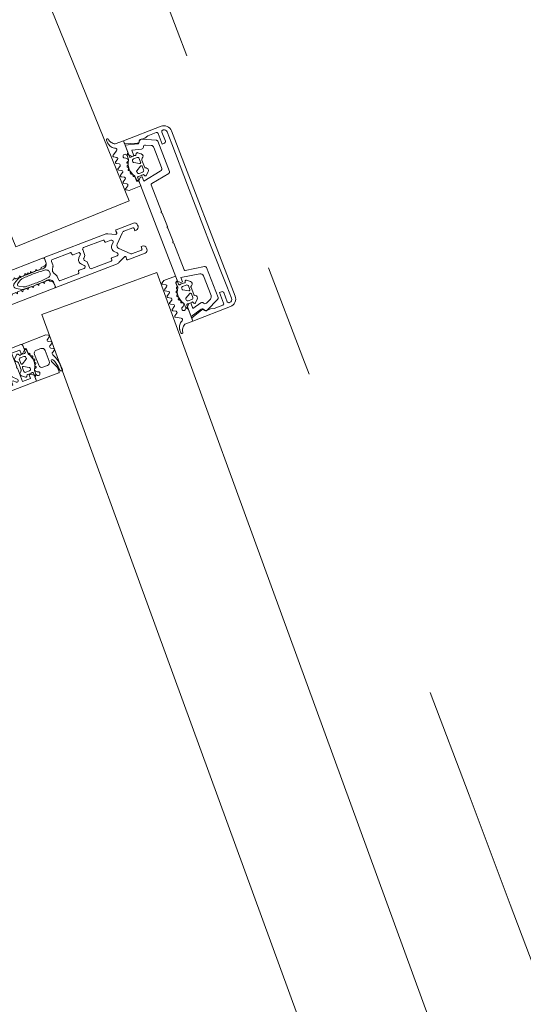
# Model space of a CAD drawing. Header units: millimetres. Extents: x -62314 to 79800, y -34032 to 28340.
# Tile 226 of 256: x 64793 to 64949, y -1180 to -874. Entities that reach past the tile are written whole.
import ezdxf

# ---------------------------------------------------------------- set-up
doc = ezdxf.new("R2010")
doc.units = ezdxf.units.MM
doc.header["$LTSCALE"] = 508
doc.header["$PDMODE"] = 1
doc.header["$PDSIZE"] = -2
doc.linetypes.add('Dash Style-6', pattern=[1.04164, 0.625, -0.20828, 0.06943, -0.13893])
doc.layers.get('0').update_dxf_attribs({"lineweight": 0})
doc.layers.get('DEFPOINTS').update_dxf_attribs({"lineweight": 0})
for name, color, linetype, lineweight in [('(00) tekening-aanzicht grijs', 8, 'Continuous', 0), ('(00) tekening-stramien-algemeen', 7, 'Dash Style-6', 0), ('(__) constructies_materialen-t4 rubber', 7, 'Continuous', 0), ('(__) constructies_materialen-Xh4 alu producten', 140, 'Continuous', 0), ('Dimension', 7, 'Continuous', 0), ('None', 7, 'Continuous', 0)]:
    doc.layers.add(name, color=color, linetype=linetype, lineweight=lineweight)
doc.styles.add('Helvetica', font='Helvetica')
doc.dimstyles.new('KE __', dxfattribs={"dimtxt": 151.308594, "dimasz": 50.074463, "dimexe": 125, "dimexo": 500, "dimgap": 25, "dimtad": 1, "dimdec": 1, "dimtxsty": 'Helvetica', "dimblk": 'DOT', "dimblk1": 'DOT', "dimblk2": 'DOT', "dimcen": 0, "dimdle": 100, "dimazin": 0, "dimtfac": 0.8, "dimtdec": 1, "dimtix": 1, "dimtmove": 0, "dimatfit": 0, "dimldrblk": 'DOT', "dimfxl": 150, "dimfxlon": 1, "dimfrac": 2, "dimtolj": 1, "dimarcsym": 0})

# ---------------------------------------------------------------- blocks, each defined once
blk = doc.blocks.new('Group-80-1')
at = {"layer": '(__) constructies_materialen-Xh4 alu producten', "color": 1, "lineweight": 0}
for p, q in [((-28.5, 172), (28.5, 172)), ((-17.6, 79.5), (-17.6, 67.5)), ((-6.5, 80), (-17.1, 80)), ((-3.2, 79.5), (-3.2, 72.1)), ((2.7, 80), (-2.7, 80)), ((3.2, 72.1), (3.2, 79.5)), ((17.1, 80), (6.5, 80)), ((17.6, 67.5), (17.6, 79.5)), ((-5, 51.5), (-5, 78.5)), ((5, 78.5), (5, 51.5)), ((-27.24, 72.35), (-26.18, 73.41)), ((-25.47, 73.7), (-22.13, 73.7)), ((-21.42, 73.41), (-20.36, 72.35)), ((20.36, 72.35), (21.42, 73.41)), ((22.13, 73.7), (25.47, 73.7)), ((26.18, 73.41), (27.24, 72.35)), ((-2.7, 71.6), (2.7, 71.6)), ((-3.5, 51), (-4.5, 51)), ((4.5, 51), (3.5, 51))]:
    blk.add_line(p, q, dxfattribs=at)
at = {"layer": '(__) constructies_materialen-Xh4 alu producten', "color": 1, "lineweight": 0, "flags": 128}
for points in [[(-30, 170.5, -0.198912), (-29.56, 171.56, -0.198912), (-28.5, 172)], [(28.5, 172, -0.198912), (29.56, 171.56, -0.198912), (30, 170.5)], [(-24.04, 80, -0.356394), (-23.8, 80.2, -0.356394), (-23.55, 80)], [(-17.6, 79.5, -0.198912), (-17.45, 79.85, -0.198912), (-17.1, 80)], [(-6.5, 80, -0.198912), (-5.44, 79.56, -0.198912), (-5, 78.5)], [(-3.2, 79.5, -0.198912), (-3.05, 79.85, -0.198912), (-2.7, 80)], [(2.7, 80, -0.198912), (3.06, 79.85, -0.198912), (3.2, 79.5)], [(5, 78.5, -0.198912), (5.44, 79.56, -0.198912), (6.5, 80)], [(17.1, 80, -0.198912), (17.46, 79.85, -0.198912), (17.6, 79.5)], [(23.56, 80, -0.356394), (23.8, 80.2, -0.356394), (24.05, 80)], [(-26.18, 73.41, -0.098491), (-25.85, 73.63, -0.098491), (-25.47, 73.7)], [(-22.13, 73.7, -0.098491), (-21.74, 73.63, -0.098491), (-21.42, 73.41)], [(21.42, 73.41, -0.098491), (21.75, 73.63, -0.098491), (22.13, 73.7)], [(25.47, 73.7, -0.098491), (25.86, 73.63, -0.098491), (26.18, 73.41)], [(-27.24, 72.35, -0.414214), (-27.94, 72.35, -0.414214), (-27.94, 73.05)], [(-24.04, 71.1, -0.356394), (-23.8, 71.3, -0.356394), (-23.55, 71.1)], [(-19.65, 73.05, -0.414214), (-19.65, 72.35, -0.414214), (-20.36, 72.35)], [(-2.7, 71.6, -0.198912), (-3.05, 71.75, -0.198912), (-3.2, 72.1)], [(3.2, 72.1, -0.198912), (3.06, 71.75, -0.198912), (2.7, 71.6)], [(20.36, 72.35, -0.414214), (19.66, 72.35, -0.414214), (19.66, 73.05)], [(23.56, 71.1, -0.356394), (23.8, 71.3, -0.356394), (24.05, 71.1)], [(27.95, 73.05, -0.414214), (27.95, 72.35, -0.414214), (27.24, 72.35)], [(-17.6, 67.5, -0.198912), (-17.74, 67.15, -0.198912), (-18.1, 67)], [(-0.86, 68.8, -0.267949), (0, 69.3, -0.267949), (0.87, 68.8)], [(18.1, 67, -0.198912), (17.75, 67.15, -0.198912), (17.6, 67.5)], [(-2.5, 52, -0.198912), (-2.79, 51.29, -0.198912), (-3.5, 51)], [(3.5, 51, -0.198912), (2.8, 51.29, -0.198912), (2.5, 52)], [(-4.5, 51, -0.198912), (-4.85, 51.15, -0.198912), (-5, 51.5)], [(5, 51.5, -0.198912), (4.86, 51.15, -0.198912), (4.5, 51)]]:
    blk.add_lwpolyline(points, format="xyb", dxfattribs=at)
for points in [[(-24.04, 71.1), (-28.5, 71.1), (-28.5, 68.4), (-27.3, 68.4), (-27.3, 67.8), (-28.1, 67), (-30, 67), (-30, 170.5)], [(30, 170.5), (30, 67), (28.1, 67), (27.3, 67.8), (27.3, 68.4), (28.5, 68.4), (28.5, 71.1), (24.05, 71.1)], [(26.9, 82.3), (26.9, 167.7), (-26.9, 167.7), (-26.9, 82.3), (26.9, 82.3)], [(-24.04, 80), (-28.5, 80), (-28.5, 74.3), (-27.3, 74.3), (-27.3, 73.7), (-27.94, 73.05)], [(-19.65, 73.05), (-20.3, 73.7), (-20.3, 74.3), (-19.1, 74.3), (-19.1, 80), (-23.55, 80)], [(23.56, 80), (19.1, 80), (19.1, 74.3), (20.3, 74.3), (20.3, 73.7), (19.66, 73.05)], [(27.95, 73.05), (27.3, 73.7), (27.3, 74.3), (28.5, 74.3), (28.5, 80), (24.05, 80)], [(-18.1, 67), (-19.5, 67), (-20.3, 67.8), (-20.3, 68.4), (-19.1, 68.4), (-19.1, 71.1), (-23.55, 71.1)], [(23.56, 71.1), (19.1, 71.1), (19.1, 68.4), (20.3, 68.4), (20.3, 67.8), (19.5, 67), (18.1, 67)], [(-0.86, 68.8), (-2, 66.84), (-2, 64.89), (-2.5, 64.6), (-2, 64.31), (-2, 63.09), (-2.5, 62.8), (-2, 62.51), (-2, 61.29), (-2.5, 61), (-2, 60.71), (-2, 59.49), (-2.5, 59.2), (-2, 58.91), (-2, 57.69), (-2.5, 57.4), (-2, 57.11), (-2, 55.89), (-2.5, 55.6), (-2, 55.31), (-2, 54.09), (-2.5, 53.8), (-2, 53.51), (-2, 52.29), (-2.5, 52)], [(2.5, 52), (2.5, 52.95), (2, 53.24), (2, 54.46), (2.5, 54.75), (2, 55.04), (2, 56.26), (2.5, 56.55), (2, 56.84), (2, 58.06), (2.5, 58.35), (2, 58.64), (2, 59.86), (2.5, 60.15), (2, 60.44), (2, 61.66), (2.5, 61.95), (2, 62.24), (2, 63.46), (2.5, 63.75), (2, 64.04), (2, 65.26), (2.5, 65.55), (2, 65.84), (2, 66.84), (0.87, 68.8)]]:
    blk.add_lwpolyline(points, dxfattribs=at)
blk = doc.blocks.new('Group-81-1')
at = {"layer": '(__) constructies_materialen-Xh4 alu producten', "color": 1, "lineweight": 0}
for p, q in [((-28.7, 2.4), (-28.7, 2.3)), ((-25.2, 2.9), (-28.2, 2.9)), ((-27.7, 1.3), (-23.7, 1.3)), ((27.5, 0), (-27.5, 0)), ((28.2, 2.9), (25.2, 2.9)), ((28.7, 2.3), (28.7, 2.4))]:
    blk.add_line(p, q, dxfattribs=at)
at = {"layer": '(__) constructies_materialen-Xh4 alu producten', "color": 1, "lineweight": 0, "flags": 128}
for points in [[(-30, 2.5), (-30, 15), (-28.93, 15), (-27.74, 11.32)], [(27.74, 11.32), (28.93, 15), (30, 15), (30, 2.5)], [(-28.4, 9.89), (-28.4, 8.5), (-28.7, 7.38), (-28.7, 4.6)], [(28.7, 4.6), (28.7, 7.38), (28.4, 8.5), (28.4, 9.89)], [(-28.2, 4.1), (-24.7, 4.1), (-24.7, 3.4)], [(24.7, 3.4), (24.7, 4.1), (28.2, 4.1)], [(-23.7, 1.3), (-10, 1.4), (10, 1.4), (23.7, 1.3), (27.7, 1.3)]]:
    blk.add_lwpolyline(points, dxfattribs=at)
for points in [[(-28.4, 9.89, -0.131659), (-28.31, 10.24, -0.131659), (-28.05, 10.5)], [(-27.74, 11.32, -0.171859), (-27.75, 10.86, -0.171859), (-28.05, 10.5)], [(28.05, 10.5, -0.171853), (27.75, 10.86, -0.171853), (27.74, 11.32)], [(28.05, 10.5, -0.131621), (28.31, 10.24, -0.131621), (28.4, 9.89)], [(-28.2, 4.1, -0.198914), (-28.56, 4.25, -0.198914), (-28.7, 4.6)], [(-24.7, 3.4, -0.198895), (-24.85, 3.05, -0.198895), (-25.2, 2.9)], [(25.2, 2.9, -0.198907), (24.85, 3.05, -0.198907), (24.7, 3.4)], [(28.7, 4.6, -0.198906), (28.56, 4.25, -0.198906), (28.2, 4.1)], [(-27.5, 0, -0.198912), (-29.27, 0.73, -0.198912), (-30, 2.5)], [(-28.7, 2.4, -0.198908), (-28.56, 2.75, -0.198908), (-28.2, 2.9)], [(-27.7, 1.3, -0.198913), (-28.41, 1.59, -0.198913), (-28.7, 2.3)], [(30, 2.5, -0.198916), (29.27, 0.73, -0.198916), (27.5, 0)], [(28.7, 2.3, -0.198916), (28.41, 1.59, -0.198916), (27.7, 1.3)], [(28.2, 2.9, -0.198901), (28.56, 2.75, -0.198901), (28.7, 2.4)]]:
    blk.add_lwpolyline(points, format="xyb", dxfattribs=at)
blk = doc.blocks.new('Group-82-1')
at = {"layer": '(__) constructies_materialen-Xh4 alu producten', "color": 1, "lineweight": 0}
for p, q in [((-28.44, 9.66), (-26.45, 5.39)), ((-15.49, 5.51), (-14.42, 11.6)), ((-14.12, 11.85), (-5.25, 11.85)), ((-4.75, 11.85), (-0.25, 11.85)), ((0.25, 11.85), (4.75, 11.85)), ((5.25, 11.85), (14.13, 11.85)), ((14.43, 11.6), (15.5, 5.51)), ((26.46, 5.39), (28.45, 9.66)), ((-25.55, 7.48), (-26.31, 9.11)), ((-18.02, 6.9), (-24.64, 6.9)), ((24.65, 6.9), (18.02, 6.9)), ((26.32, 9.11), (25.55, 7.48)), ((-26, 5.1), (-15.99, 5.1)), ((15.99, 5.1), (26, 5.1))]:
    blk.add_line(p, q, dxfattribs=at)
at = {"layer": '(__) constructies_materialen-Xh4 alu producten', "color": 1, "lineweight": 0, "flags": 128}
for points in [[(-25.57, 10.66), (-26.36, 13.6), (-24.5, 13.6), (-24.5, 14.2), (-25.3, 15), (-28.5, 15), (-27.49, 11.26)], [(17.04, 7.73), (16, 13.6), (17.5, 13.6), (17.5, 14.2), (16.7, 15), (-16.7, 15), (-17.5, 14.2), (-17.5, 13.6), (-16, 13.6), (-17.03, 7.73)], [(27.5, 11.26), (28.5, 15), (25.3, 15), (24.5, 14.2), (24.5, 13.6), (26.37, 13.6), (25.58, 10.66)]]:
    blk.add_lwpolyline(points, dxfattribs=at)
for points in [[(-27.98, 10.51, 0.236755), (-28.43, 10.2, 0.236755), (-28.44, 9.66)], [(-27.98, 10.51, 0.21383), (-27.57, 10.77, 0.21383), (-27.49, 11.26)], [(-25.96, 9.93, 0.212969), (-26.32, 9.6, 0.212969), (-26.31, 9.11)], [(-25.96, 9.93, 0.190265), (-25.62, 10.22, 0.190265), (-25.57, 10.66)], [(-14.12, 11.85, 0.176327), (-14.32, 11.78, 0.176327), (-14.42, 11.6)], [(-4.75, 11.85, 0.350781), (-5, 12.05, 0.350781), (-5.25, 11.85)], [(0.25, 11.85, 0.350781), (0, 12.05, 0.350781), (-0.25, 11.85)], [(5.25, 11.85, 0.350781), (5, 12.05, 0.350781), (4.75, 11.85)], [(14.43, 11.6, 0.176327), (14.32, 11.78, 0.176327), (14.13, 11.85)], [(25.58, 10.66, 0.190265), (25.63, 10.22, 0.190265), (25.96, 9.93)], [(26.32, 9.11, 0.212969), (26.32, 9.6, 0.212969), (25.96, 9.93)], [(27.5, 11.26, 0.21383), (27.58, 10.77, 0.21383), (27.99, 10.51)], [(28.45, 9.66, 0.236755), (28.43, 10.2, 0.236755), (27.99, 10.51)], [(-25.55, 7.48, 0.142766), (-25.18, 7.06, 0.142766), (-24.64, 6.9)], [(-18.02, 6.9, 0.176327), (-17.37, 7.14, 0.176327), (-17.03, 7.73)], [(17.04, 7.73, 0.176327), (17.38, 7.14, 0.176327), (18.02, 6.9)], [(24.65, 6.9, 0.142766), (25.18, 7.06, 0.142766), (25.55, 7.48)], [(-26.45, 5.39, 0.142766), (-26.26, 5.18, 0.142766), (-26, 5.1)], [(-15.99, 5.1, 0.176327), (-15.66, 5.22, 0.176327), (-15.49, 5.51)], [(15.5, 5.51, 0.176327), (15.67, 5.22, 0.176327), (15.99, 5.1)], [(26, 5.1, 0.142766), (26.27, 5.18, 0.142766), (26.46, 5.39)]]:
    blk.add_lwpolyline(points, format="xyb", dxfattribs=at)
blk = doc.blocks.new('Group-83-1')
at = {"layer": '(__) constructies_materialen-t4 rubber', "color": 2, "lineweight": 0}
for p, q in [((-1.7, 61.04), (-0.86, 62.5)), ((-0.43, 61.55), (-1.15, 60.29)), ((1.16, 60.29), (0.44, 61.55)), ((0.87, 62.5), (1.71, 61.04)), ((-2.23, 57.71), (-2.04, 57.82)), ((-2.05, 57.18), (-2.23, 57.28)), ((2.05, 57.82), (2.24, 57.71)), ((2.24, 57.28), (2.06, 57.18)), ((-1.92, 49.3), (-2.99, 49.3)), ((-0.49, 49.96), (-1.42, 49.43)), ((1.43, 49.43), (0.5, 49.96)), ((3, 49.3), (1.93, 49.3)), ((3.42, 51), (5, 51)), ((5, 51), (5.01, 30.75)), ((-3.49, 48.8), (-3.49, 42.9)), ((3.5, 42.9), (3.5, 48.8)), ((-3.19, 42.6), (-2.89, 42.6)), ((-2.59, 42.3), (-2.59, 40.6)), ((-1.74, 40.24), (-1.05, 40.93)), ((1.07, 40.93), (1.75, 40.24)), ((2.61, 40.6), (2.61, 42.3)), ((2.91, 42.6), (3.2, 42.6)), ((-3.49, 38.45), (-3.49, 31.99)), ((3.5, 31.99), (3.5, 38.45)), ((-3.19, 31.69), (-2.89, 31.69)), ((-2.59, 31.39), (-2.59, 29.69)), ((2.61, 29.69), (2.61, 31.39)), ((2.91, 31.69), (3.2, 31.69)), ((-3.71, 27.66), (-4.81, 29.91)), ((-0.7, 28.35), (-3.4, 25.64)), ((-1.74, 29.34), (-1.05, 30.02)), ((3.41, 25.65), (0.71, 28.35)), ((1.07, 30.02), (1.75, 29.34)), ((4.82, 29.91), (3.73, 27.66)), ((-5, 21.29), (-4.99, 27)), ((-4.67, 27.29), (-4.01, 27.24)), ((-3.7, 24.94), (-3.7, 21.99)), ((3.71, 21.99), (3.71, 24.94)), ((4.03, 27.24), (4.68, 27.29)), ((5.01, 27), (5.01, 21.29)), ((-3.65, 20.29), (-4, 20.29)), ((4.01, 20.29), (3.66, 20.29))]:
    blk.add_line(p, q, dxfattribs=at)
at = {"layer": '(__) constructies_materialen-t4 rubber', "color": 2, "lineweight": 0, "flags": 128}
for points in [[(-0.86, 62.5, -0.267949), (0.01, 63, -0.267949), (0.87, 62.5)], [(-0.43, 61.55, -0.267935), (0.01, 61.8, -0.267935), (0.44, 61.55)], [(-2.04, 57.82, -0.006493), (-1.98, 59.12, -0.006493), (-1.9, 60.42)], [(-1.9, 60.42, -0.055381), (-1.83, 60.74, -0.055381), (-1.7, 61.04)], [(-1.29, 52.29, -0.01861), (-1.46, 55.96, -0.01861), (-1.35, 59.64)], [(-1.35, 59.64, -0.057234), (-1.29, 59.98, -0.057234), (-1.15, 60.29)], [(1.16, 60.29, -0.057234), (1.3, 59.98, -0.057234), (1.36, 59.64)], [(1.36, 59.64, -0.018611), (1.47, 55.96, -0.018611), (1.3, 52.29)], [(1.71, 61.04, -0.055381), (1.84, 60.74, -0.055381), (1.91, 60.42)], [(1.91, 60.42, -0.006493), (1.99, 59.12, -0.006493), (2.05, 57.82)], [(-2.23, 57.28, -0.267951), (-2.35, 57.5, -0.267951), (-2.23, 57.71)], [(-1.92, 52.61, -0.011432), (-2.04, 54.89, -0.011432), (-2.05, 57.18)], [(2.06, 57.18, -0.011432), (2.05, 54.89, -0.011432), (1.93, 52.61)], [(2.24, 57.71, -0.267951), (2.36, 57.5, -0.267951), (2.24, 57.28)], [(-1.92, 52.61, -0.208715), (-2.31, 51.48, -0.208715), (-3.41, 51)], [(1.3, 52.29, -0.198979), (0.92, 51.38, -0.198979), (0.01, 51, -0.198979), (-0.91, 51.38, -0.198979), (-1.29, 52.29)], [(3.42, 51, -0.208715), (2.32, 51.48, -0.208715), (1.93, 52.61)], [(-3.49, 48.8, -0.199047), (-3.35, 49.15, -0.199047), (-2.99, 49.3)], [(-1.42, 49.43, -0.065543), (-1.66, 49.33, -0.065543), (-1.92, 49.3)], [(-0.49, 49.96, -0.131279), (0.01, 50.1, -0.131279), (0.5, 49.96)], [(1.93, 49.3, -0.065543), (1.67, 49.33, -0.065543), (1.43, 49.43)], [(3, 49.3, -0.199048), (3.36, 49.15, -0.199048), (3.5, 48.8)], [(-3.19, 42.6, -0.198912), (-3.41, 42.68, -0.198912), (-3.49, 42.9)], [(3.5, 42.9, -0.198912), (3.42, 42.68, -0.198912), (3.2, 42.6)], [(-2.89, 42.6, -0.198894), (-2.68, 42.51, -0.198894), (-2.59, 42.3)], [(-1.74, 40.24, -0.303299), (-2.29, 40.13, -0.303299), (-2.59, 40.6)], [(-1.05, 40.93, -0.199063), (0.01, 41.37, -0.199063), (1.07, 40.93)], [(-0.35, 39.61, -0.199054), (0.01, 39.76, -0.199054), (0.36, 39.61)], [(2.61, 40.6, -0.303353), (2.3, 40.13, -0.303353), (1.75, 40.24)], [(2.61, 42.3, -0.198931), (2.69, 42.51, -0.198931), (2.91, 42.6)], [(-3.49, 38.45, -0.199004), (-3.35, 38.8, -0.199004), (-2.99, 38.95)], [(3, 38.95, -0.198912), (3.36, 38.8, -0.198912), (3.5, 38.45)], [(-4.81, 29.91, -0.054598), (-4.95, 30.32, -0.054598), (-4.99, 30.75)], [(-3.19, 31.69, -0.198912), (-3.41, 31.78, -0.198912), (-3.49, 31.99)], [(-2.89, 31.69, -0.198893), (-2.68, 31.6, -0.198893), (-2.59, 31.39)], [(2.61, 31.39, -0.198931), (2.69, 31.6, -0.198931), (2.91, 31.69)], [(3.5, 31.99, -0.198912), (3.42, 31.78, -0.198912), (3.2, 31.69)], [(5.01, 30.75, -0.054549), (4.96, 30.32, -0.054549), (4.82, 29.91)], [(-3.71, 27.66, -0.267953), (-3.74, 27.36, -0.267953), (-4.01, 27.24)], [(-1.74, 29.34, -0.303299), (-2.29, 29.23, -0.303299), (-2.59, 29.69)], [(-1.05, 30.02, -0.199047), (0.01, 30.46, -0.199047), (1.07, 30.02)], [(-0.7, 28.35, -0.199046), (0.01, 28.64, -0.199046), (0.71, 28.35)], [(2.61, 29.69, -0.303353), (2.3, 29.23, -0.303353), (1.75, 29.34)], [(4.03, 27.24, -0.267892), (3.75, 27.36, -0.267892), (3.73, 27.66)], [(-4.99, 27, -0.210285), (-4.9, 27.22, -0.210285), (-4.67, 27.29)], [(-3.7, 24.94, -0.098491), (-3.62, 25.32, -0.098491), (-3.4, 25.64)], [(3.41, 25.65, -0.098491), (3.63, 25.32, -0.098491), (3.71, 24.94)], [(4.68, 27.29, -0.210208), (4.91, 27.22, -0.210208), (5.01, 27)], [(-3.4, 21.69, -0.198912), (-3.61, 21.78, -0.198912), (-3.7, 21.99)], [(3.71, 21.99, -0.198912), (3.62, 21.78, -0.198912), (3.41, 21.69)], [(-4, 20.29, -0.198942), (-4.7, 20.59, -0.198942), (-5, 21.29)], [(-2.65, 21.29, -0.198912), (-2.94, 20.59, -0.198912), (-3.65, 20.29)], [(3.66, 20.29, -0.198912), (2.95, 20.59, -0.198912), (2.66, 21.29)], [(5.01, 21.29, -0.198883), (4.71, 20.59, -0.198883), (4.01, 20.29)]]:
    blk.add_lwpolyline(points, format="xyb", dxfattribs=at)
for points in [[(-4.99, 30.75), (-4.99, 51), (-3.41, 51)], [(-0.35, 39.61), (-1.01, 38.95), (-2.99, 38.95)], [(3, 38.95), (1.02, 38.95), (0.36, 39.61)], [(-3.4, 21.69), (-2.65, 21.69), (-2.65, 21.29)], [(2.66, 21.29), (2.66, 21.69), (3.41, 21.69)]]:
    blk.add_lwpolyline(points, dxfattribs=at)
blk = doc.blocks.new('45 schueco vliesgevel verticaal')
at = {"layer": 'None', "color": 7, "linetype": 'Continuous', "lineweight": 0, "transparency": 33554687}
blk.add_point((0, 0), dxfattribs=at)
at = {"layer": '(__) constructies_materialen-Xh4 alu producten', "color": 1}
for name in ['Group-80-1', 'Group-83-1', 'Group-81-1', 'Group-82-1']:
    blk.add_blockref(name, (0, 0), dxfattribs=at)
blk = doc.blocks.new('Group-141-1')
at = {"layer": '(__) constructies_materialen-t4 rubber', "color": 2, "lineweight": 0}
for p, q in [((-18.81, -16.43), (-19.64, -15.95)), ((-19.63, -17.64), (-18.82, -17.17)), ((-18.77, -18.66), (-19.63, -18.16)), ((-15.6, -18.45), (-15.6, -17.23)), ((-15, -17.04), (-15, -17.69)), ((-12.26, -17.42), (-11.29, -18.24)), ((-19.63, -19.84), (-18.77, -19.34)), ((-18.78, -20.86), (-19.63, -20.36)), ((-16.76, -21.17), (-16.64, -21.25)), ((-16.57, -20.56), (-16.74, -20.66)), ((-16.59, -19.97), (-16.49, -20.07)), ((-16.24, -19.42), (-16.44, -19.48)), ((-16.12, -18.86), (-16.05, -19)), ((-14.6, -19.3), (-14.6, -19.58)), ((-14.45, -19.84), (-12.85, -20.76)), ((-12.9, -18.8), (-14.1, -18.8)), ((-12.4, -20.5), (-12.4, -19.3)), ((-11.8, -20.05), (-11.8, -22.35)), ((-19.63, -22.04), (-18.77, -21.54)), ((-18.78, -23.06), (-19.63, -22.56)), ((-19.63, -24.24), (-18.78, -23.74)), ((-16.58, -21.74), (-16.73, -21.88)), ((-16.61, -22.38), (-16.47, -22.42)), ((-16.29, -22.88), (-16.4, -23.07)), ((-16.18, -23.47), (-16.04, -23.48)), ((-15.6, -25.3), (-15.6, -24.02)), ((-14.6, -22.83), (-14.6, -23.1)), ((-12.85, -21.64), (-14.45, -22.57)), ((-14.1, -23.6), (-12.9, -23.6)), ((-12.4, -23.1), (-12.4, -21.9)), ((-11.29, -24.17), (-12.26, -24.98)), ((-18.78, -25.25), (-19.63, -24.75)), ((-19.63, -26.44), (-18.78, -25.93)), ((-18.1, -27.83), (-19.63, -26.96)), ((-16.21, -24.68), (-16.7, -24.96)), ((-15, -24.7), (-15, -25.3)), ((-19.79, -32.07), (-19.79, -31.19))]:
    blk.add_line(p, q, dxfattribs=at)
at = {"layer": '(__) constructies_materialen-t4 rubber', "color": 2, "lineweight": 0, "flags": 128}
for points in [[(-19.64, -15.43), (-18.9, -15), (-15, -15), (-15, -16.36)], [(-15.7, -17.15), (-15.7, -18.42), (-15.86, -18.42)], [(-13.13, -18), (-13, -18), (-12.71, -17.5)], [(-12.71, -24.9), (-13, -24.4), (-13.13, -24.4)], [(-15, -25.9), (-15, -30), (-17.69, -30)]]:
    blk.add_lwpolyline(points, dxfattribs=at)
for points in [[(-19.64, -15.95, -0.268734), (-19.79, -15.69, -0.268734), (-19.64, -15.43)], [(-19.63, -18.16, -0.266603), (-19.78, -17.9, -0.266603), (-19.63, -17.64)], [(-18.81, -16.43, -0.278767), (-18.59, -16.8, -0.278767), (-18.82, -17.17)], [(-15.7, -17.15, -0.182712), (-15.58, -16.82, -0.182712), (-15.26, -16.65)], [(-15.6, -17.23, -0.327116), (-15.37, -16.92, -0.327116), (-15, -17.04)], [(-15, -16.36, -0.182652), (-15.08, -16.56, -0.182652), (-15.26, -16.65)], [(-14.63, -17.99, -0.229025), (-14.89, -17.93, -0.229025), (-15, -17.69)], [(-14.63, -17.99, -0.060463), (-13.88, -17.9, -0.060463), (-13.13, -18)], [(-12.71, -17.5, -0.221724), (-12.51, -17.36, -0.221724), (-12.26, -17.42)], [(-11.29, -18.24, -0.261819), (-11.01, -18.97, -0.261819), (-11.49, -19.59)], [(-19.63, -20.36, -0.266055), (-19.78, -20.1, -0.266055), (-19.63, -19.84)], [(-18.78, -20.86, -0.235422), (-18.61, -21.2, -0.235422), (-18.77, -21.54)], [(-18.77, -18.66, -0.242926), (-18.6, -19, -0.242926), (-18.77, -19.34)], [(-16.76, -21.17, -0.260942), (-16.89, -20.91, -0.260942), (-16.74, -20.66)], [(-16.59, -19.97, -0.260964), (-16.65, -19.68, -0.260964), (-16.44, -19.48)], [(-16.64, -21.25, -0.226321), (-16.49, -21.48, -0.226321), (-16.58, -21.74)], [(-16.49, -20.07, -0.226265), (-16.42, -20.33, -0.226265), (-16.57, -20.56)], [(-15.69, -23.73, -0.155968), (-16.49, -21.17, -0.155968), (-15.66, -18.63)], [(-16.05, -19, -0.226266), (-16.05, -19.25, -0.226266), (-16.24, -19.42)], [(-16.12, -18.86, -0.260899), (-16.11, -18.57, -0.260899), (-15.86, -18.42)], [(-15.6, -18.45, -0.078353), (-15.62, -18.54, -0.078353), (-15.66, -18.63)], [(-14.6, -19.3, -0.198871), (-14.45, -18.95, -0.198871), (-14.1, -18.8)], [(-14.45, -19.84, -0.131687), (-14.56, -19.73, -0.131687), (-14.6, -19.58)], [(-12.9, -18.8, -0.198871), (-12.55, -18.95, -0.198871), (-12.4, -19.3)], [(-12.4, -20.5, -0.267946), (-12.55, -20.76, -0.267946), (-12.85, -20.76)], [(-11.8, -20.05, -0.148069), (-11.72, -19.78, -0.148069), (-11.49, -19.59)], [(-19.63, -22.56, -0.266523), (-19.78, -22.3, -0.266523), (-19.63, -22.04)], [(-19.63, -24.75, -0.265486), (-19.78, -24.5, -0.265486), (-19.63, -24.24)], [(-18.78, -23.06, -0.244643), (-18.61, -23.4, -0.244643), (-18.78, -23.74)], [(-16.61, -22.38, -0.260947), (-16.81, -22.16, -0.260947), (-16.73, -21.88)], [(-16.47, -22.42, -0.226253), (-16.27, -22.61, -0.226253), (-16.29, -22.88)], [(-16.18, -23.47, -0.260887), (-16.4, -23.33, -0.260887), (-16.4, -23.07)], [(-15.71, -23.82, -0.129812), (-15.85, -24.32, -0.129812), (-16.21, -24.68)], [(-16.04, -23.48, -0.193971), (-15.81, -23.59, -0.193971), (-15.71, -23.82)], [(-15.69, -23.73, -0.076678), (-15.63, -23.87, -0.076678), (-15.6, -24.02)], [(-15, -24.7, -0.196818), (-14.91, -24.49, -0.196818), (-14.7, -24.4)], [(-13.13, -24.4, -0.063362), (-13.92, -24.5, -0.063362), (-14.7, -24.4)], [(-14.6, -22.83, -0.131694), (-14.56, -22.68, -0.131694), (-14.45, -22.57)], [(-14.1, -23.6, -0.198959), (-14.45, -23.46, -0.198959), (-14.6, -23.1)], [(-12.4, -23.1, -0.198958), (-12.55, -23.46, -0.198958), (-12.9, -23.6)], [(-12.85, -21.64, -0.26797), (-12.55, -21.64, -0.26797), (-12.4, -21.9)], [(-11.49, -22.82, -0.148062), (-11.72, -22.63, -0.148062), (-11.8, -22.35)], [(-11.49, -22.82, -0.26185), (-11.01, -23.43, -0.26185), (-11.29, -24.17)], [(-19.63, -26.96, -0.266662), (-19.78, -26.7, -0.266662), (-19.63, -26.44)], [(-18.78, -25.25, -0.244088), (-18.61, -25.59, -0.244088), (-18.78, -25.93)], [(-16.9, -25.3, -0.131666), (-16.85, -25.1, -0.131666), (-16.7, -24.96)], [(-15.6, -25.3, -0.414214), (-16.25, -25.95, -0.414213), (-16.9, -25.3)], [(-15, -25.9, -0.414214), (-15.3, -25.6, -0.414214), (-15, -25.3)], [(-12.26, -24.98, -0.22166), (-12.51, -25.05, -0.22166), (-12.71, -24.9)], [(-19.76, -30.86, -0.120772), (-19.21, -29.59, -0.120772), (-18.14, -28.72)], [(-19.19, -32.12, -0.118471), (-18.7, -30.88, -0.118471), (-17.69, -30)], [(-18.1, -27.83, -0.279208), (-17.85, -28.28, -0.279208), (-18.14, -28.72)], [(-19.79, -31.19, -0.020615), (-19.78, -31.03, -0.020615), (-19.76, -30.86)], [(-19.19, -32.12, -0.393258), (-19.51, -32.37, -0.393258), (-19.79, -32.07)]]:
    blk.add_lwpolyline(points, format="xyb", dxfattribs=at)
blk = doc.blocks.new('Group-142-1')
at = {"layer": 'None', "color": 7, "linetype": 'Continuous', "lineweight": 0, "transparency": 33554687}
blk.add_point((0, 0), dxfattribs=at)
at = {"layer": '(__) constructies_materialen-t4 rubber', "color": 7}
blk.add_blockref('Group-141-1', (0, 0), dxfattribs=at)
blk = doc.blocks.new('Group-143-1')
at = {"layer": '(__) constructies_materialen-t4 rubber', "color": 2, "lineweight": 0}
for p, q in [((-69.74, -20.02), (-70.72, -20.83)), ((-69.1, -21.4), (-67.9, -21.4)), ((-67, -19.64), (-67, -20.29)), ((-66.4, -21.04), (-66.4, -19.83)), ((-63.6, -21), (-62.1, -21)), ((-59.2, -19.04), (-58.35, -18.55)), ((-58.35, -20.24), (-59.2, -19.75)), ((-59.2, -21.24), (-58.35, -20.75)), ((-70.2, -22.65), (-70.2, -24.95)), ((-69.6, -23.1), (-69.6, -21.9)), ((-67.55, -22.43), (-69.15, -23.36)), ((-69.15, -24.24), (-67.55, -25.16)), ((-67.4, -21.9), (-67.4, -22.17)), ((-65.88, -21.45), (-65.95, -21.59)), ((-65.76, -22.02), (-65.56, -22.07)), ((-65.41, -22.56), (-65.51, -22.67)), ((-65.43, -23.15), (-65.26, -23.25)), ((-65.42, -24.33), (-65.28, -24.47)), ((-65.25, -23.76), (-65.37, -23.84)), ((-64.6, -25.6), (-64.6, -22)), ((-61.1, -22), (-61.1, -25.6)), ((-58.35, -22.44), (-59.2, -21.95)), ((-59.15, -23.42), (-58.35, -22.96)), ((-70.72, -26.76), (-69.74, -27.58)), ((-69.6, -25.7), (-69.6, -24.5)), ((-67.9, -26.2), (-69.1, -26.2)), ((-67.4, -25.42), (-67.4, -25.7)), ((-67, -27.29), (-67, -27.9)), ((-66.4, -27.9), (-66.4, -26.61)), ((-65.82, -26.07), (-65.97, -26.07)), ((-65.79, -27.27), (-65.3, -27.55)), ((-65.71, -25.47), (-65.6, -25.66)), ((-65.4, -24.97), (-65.53, -25.01)), ((-62.1, -26.6), (-63.6, -26.6)), ((-59.49, -28.1), (-60.47, -25.89)), ((-67, -28.5), (-67, -30)), ((-67, -30), (-59.6, -30)), ((-59.4, -29.8), (-59.4, -28.5)), ((-59.1, -28.55), (-59.1, -29.16)), ((-58.5, -29.76), (-58.4, -29.76)), ((-58.2, -29.56), (-58.2, -28.89))]:
    blk.add_line(p, q, dxfattribs=at)
at = {"layer": '(__) constructies_materialen-t4 rubber', "color": 2, "lineweight": 0, "flags": 128}
for points in [[(-58.35, -18.03), (-59.1, -17.6), (-67, -17.6), (-67, -18.95)], [(-68.87, -20.6), (-69, -20.6), (-69.29, -20.1)], [(-66.3, -19.74), (-66.3, -21.02), (-66.15, -21.02)], [(-69.29, -27.5), (-69, -27), (-68.87, -27)]]:
    blk.add_lwpolyline(points, dxfattribs=at)
for points in [[(-58.35, -18.55, 0.267966), (-58.2, -18.29, 0.267966), (-58.35, -18.03)], [(-70.72, -20.83, 0.261819), (-70.99, -21.57, 0.261819), (-70.51, -22.18)], [(-69.29, -20.1, 0.221724), (-69.5, -19.95, 0.221724), (-69.74, -20.02)], [(-69.1, -21.4, 0.198871), (-69.46, -21.54, 0.198871), (-69.6, -21.9)], [(-67.37, -20.58, 0.060463), (-68.12, -20.5, 0.060463), (-68.87, -20.6)], [(-67.4, -21.9, 0.198871), (-67.55, -21.54, 0.198871), (-67.9, -21.4)], [(-67.37, -20.58, 0.229025), (-67.11, -20.52, 0.229025), (-67, -20.29)], [(-67, -18.95, 0.182652), (-66.93, -19.15, 0.182652), (-66.74, -19.25)], [(-66.4, -19.83, 0.327116), (-66.63, -19.51, 0.327116), (-67, -19.64)], [(-66.3, -19.74, 0.182712), (-66.43, -19.41, 0.182712), (-66.74, -19.25)], [(-66.4, -21.04, 0.078353), (-66.39, -21.14, 0.078353), (-66.34, -21.22)], [(-66.31, -26.33, 0.155968), (-65.51, -23.77, 0.155968), (-66.34, -21.22)], [(-65.88, -21.45, 0.260899), (-65.89, -21.16, 0.260899), (-66.15, -21.02)], [(-63.6, -21, 0.198912), (-64.31, -21.29, 0.198912), (-64.6, -22)], [(-61.1, -22, 0.198912), (-61.39, -21.29, 0.198912), (-62.1, -21)], [(-59.2, -19.04, 0.267925), (-59.4, -19.39, 0.267925), (-59.2, -19.75)], [(-59.2, -21.24, 0.267956), (-59.4, -21.6, 0.267956), (-59.2, -21.95)], [(-58.35, -20.75, 0.267966), (-58.2, -20.5, 0.267966), (-58.35, -20.24)], [(-70.2, -22.65, 0.148069), (-70.29, -22.37, 0.148069), (-70.51, -22.18)], [(-69.6, -23.1, 0.267946), (-69.45, -23.36, 0.267946), (-69.15, -23.36)], [(-69.15, -24.24, 0.26797), (-69.45, -24.24, 0.26797), (-69.6, -24.5)], [(-67.55, -22.43, 0.131687), (-67.44, -22.32, 0.131687), (-67.4, -22.17)], [(-65.95, -21.59, 0.226266), (-65.96, -21.85, 0.226266), (-65.76, -22.02)], [(-65.51, -22.67, 0.226265), (-65.59, -22.93, 0.226265), (-65.43, -23.15)], [(-65.41, -22.56, 0.260964), (-65.35, -22.27, 0.260964), (-65.56, -22.07)], [(-65.37, -23.84, 0.226321), (-65.51, -24.07, 0.226321), (-65.42, -24.33)], [(-65.25, -23.76, 0.260942), (-65.11, -23.5, 0.260942), (-65.26, -23.25)], [(-59.15, -23.42, 0.187268), (-59.37, -23.72, 0.187268), (-59.34, -24.09)], [(-58.2, -28.89, 0.058228), (-58.49, -26.42, 0.058228), (-59.34, -24.09)], [(-58.35, -22.96, 0.267966), (-58.2, -22.7, 0.267966), (-58.35, -22.44)], [(-70.51, -25.41, 0.26185), (-70.99, -26.03, 0.26185), (-70.72, -26.76)], [(-70.51, -25.41, 0.148062), (-70.29, -25.22, 0.148062), (-70.2, -24.95)], [(-69.74, -27.58, 0.22166), (-69.5, -27.64, 0.22166), (-69.29, -27.5)], [(-69.6, -25.7, 0.198958), (-69.46, -26.05, 0.198958), (-69.1, -26.2)], [(-68.87, -27, 0.063362), (-68.09, -27.1, 0.063362), (-67.3, -27)], [(-67.9, -26.2, 0.198959), (-67.55, -26.05, 0.198959), (-67.4, -25.7)], [(-67.4, -25.42, 0.131694), (-67.44, -25.27, 0.131694), (-67.55, -25.16)], [(-67, -27.29, 0.196818), (-67.09, -27.08, 0.196818), (-67.3, -27)], [(-66.31, -26.33, 0.076678), (-66.38, -26.46, 0.076678), (-66.4, -26.61)], [(-65.97, -26.07, 0.193971), (-66.2, -26.18, 0.193971), (-66.29, -26.42)], [(-66.29, -26.42, 0.129812), (-66.15, -26.91, 0.129812), (-65.79, -27.27)], [(-65.82, -26.07, 0.260887), (-65.6, -25.92, 0.260887), (-65.6, -25.66)], [(-65.53, -25.01, 0.226253), (-65.73, -25.2, 0.226253), (-65.71, -25.47)], [(-65.4, -24.97, 0.260947), (-65.2, -24.75, 0.260947), (-65.28, -24.47)], [(-64.6, -25.6, 0.198912), (-64.31, -26.3, 0.198912), (-63.6, -26.6)], [(-62.1, -26.6, 0.198912), (-61.39, -26.3, 0.198912), (-61.1, -25.6)], [(-59.84, -25.58, 0.403832), (-60.31, -25.43, 0.403832), (-60.47, -25.89)], [(-59.1, -28.55, 0.06132), (-59.29, -27.02, 0.06132), (-59.84, -25.58)], [(-67, -28.5, 0.414214), (-66.7, -28.2, 0.414214), (-67, -27.9)], [(-66.4, -27.9, 0.414214), (-65.75, -28.55, 0.414214), (-65.1, -27.9)], [(-65.1, -27.9, 0.131666), (-65.15, -27.7, 0.131666), (-65.3, -27.55)], [(-59.6, -30, 0.198885), (-59.46, -29.94, 0.198885), (-59.4, -29.8)], [(-59.4, -28.5, 0.052384), (-59.42, -28.3, 0.052384), (-59.49, -28.1)], [(-59.1, -29.16, 0.198963), (-58.93, -29.58, 0.198963), (-58.5, -29.76)], [(-58.4, -29.76, 0.19905), (-58.26, -29.7, 0.19905), (-58.2, -29.56)]]:
    blk.add_lwpolyline(points, format="xyb", dxfattribs=at)
blk = doc.blocks.new('Group-144-1')
at = {"layer": '(__) constructies_materialen-t4 rubber', "color": 2, "lineweight": 0}
for p, q in [((-19.79, 32.07), (-19.79, 31.19)), ((-18.1, 27.83), (-19.63, 26.96)), ((-19.63, 26.44), (-18.78, 25.93)), ((-18.78, 25.25), (-19.63, 24.75)), ((-16.21, 24.68), (-16.7, 24.96)), ((-15.6, 25.3), (-15.6, 24.02)), ((-15, 24.7), (-15, 25.3)), ((-11.29, 24.17), (-12.26, 24.98)), ((-19.63, 24.24), (-18.78, 23.74)), ((-18.78, 23.06), (-19.63, 22.56)), ((-19.63, 22.04), (-18.77, 21.54)), ((-16.58, 21.74), (-16.73, 21.88)), ((-16.61, 22.38), (-16.47, 22.42)), ((-16.29, 22.88), (-16.4, 23.07)), ((-16.18, 23.47), (-16.04, 23.48)), ((-14.6, 22.83), (-14.6, 23.1)), ((-12.85, 21.64), (-14.45, 22.57)), ((-14.1, 23.6), (-12.9, 23.6)), ((-12.4, 23.1), (-12.4, 21.9)), ((-11.8, 20.05), (-11.8, 22.35)), ((-18.78, 20.86), (-19.63, 20.36)), ((-19.63, 19.84), (-18.77, 19.34)), ((-18.77, 18.66), (-19.63, 18.16)), ((-16.76, 21.17), (-16.64, 21.25)), ((-16.57, 20.56), (-16.74, 20.66)), ((-16.59, 19.97), (-16.49, 20.07)), ((-16.24, 19.42), (-16.44, 19.48)), ((-16.12, 18.86), (-16.05, 19)), ((-15.6, 18.45), (-15.6, 17.23)), ((-14.6, 19.3), (-14.6, 19.58)), ((-14.45, 19.84), (-12.85, 20.76)), ((-12.9, 18.8), (-14.1, 18.8)), ((-12.4, 20.5), (-12.4, 19.3)), ((-18.81, 16.43), (-19.64, 15.95)), ((-19.63, 17.64), (-18.82, 17.17)), ((-15, 17.04), (-15, 17.69)), ((-12.26, 17.42), (-11.29, 18.24))]:
    blk.add_line(p, q, dxfattribs=at)
at = {"layer": '(__) constructies_materialen-t4 rubber', "color": 2, "lineweight": 0, "flags": 128}
for points in [[(-19.19, 32.12, 0.393258), (-19.51, 32.37, 0.393258), (-19.79, 32.07)], [(-19.79, 31.19, 0.020615), (-19.78, 31.03, 0.020615), (-19.76, 30.86)], [(-19.76, 30.86, 0.120772), (-19.21, 29.59, 0.120772), (-18.14, 28.72)], [(-19.19, 32.12, 0.118471), (-18.7, 30.88, 0.118471), (-17.69, 30)], [(-18.1, 27.83, 0.279208), (-17.85, 28.28, 0.279208), (-18.14, 28.72)], [(-19.63, 26.96, 0.266662), (-19.78, 26.7, 0.266662), (-19.63, 26.44)], [(-19.63, 24.75, 0.265486), (-19.78, 24.5, 0.265486), (-19.63, 24.24)], [(-18.78, 25.25, 0.244088), (-18.61, 25.59, 0.244088), (-18.78, 25.93)], [(-15.6, 25.3, 0.414214), (-16.25, 25.95, 0.414214), (-16.9, 25.3)], [(-16.9, 25.3, 0.131666), (-16.85, 25.1, 0.131666), (-16.7, 24.96)], [(-15.71, 23.82, 0.129812), (-15.85, 24.32, 0.129812), (-16.21, 24.68)], [(-15, 25.9, 0.414214), (-15.3, 25.6, 0.414214), (-15, 25.3)], [(-15, 24.7, 0.196818), (-14.91, 24.49, 0.196818), (-14.7, 24.4)], [(-13.13, 24.4, 0.063362), (-13.92, 24.5, 0.063362), (-14.7, 24.4)], [(-12.26, 24.98, 0.22166), (-12.51, 25.05, 0.22166), (-12.71, 24.9)], [(-19.63, 22.56, 0.266523), (-19.78, 22.3, 0.266523), (-19.63, 22.04)], [(-18.78, 23.06, 0.244643), (-18.61, 23.4, 0.244643), (-18.78, 23.74)], [(-18.78, 20.86, 0.235422), (-18.61, 21.2, 0.235422), (-18.77, 21.54)], [(-16.61, 22.38, 0.260947), (-16.81, 22.16, 0.260947), (-16.73, 21.88)], [(-16.64, 21.25, 0.226321), (-16.49, 21.48, 0.226321), (-16.58, 21.74)], [(-15.69, 23.73, 0.155968), (-16.49, 21.17, 0.155968), (-15.66, 18.63)], [(-16.47, 22.42, 0.226253), (-16.27, 22.61, 0.226253), (-16.29, 22.88)], [(-16.18, 23.47, 0.260887), (-16.4, 23.33, 0.260887), (-16.4, 23.07)], [(-16.04, 23.48, 0.193971), (-15.81, 23.59, 0.193971), (-15.71, 23.82)], [(-15.69, 23.73, 0.076678), (-15.63, 23.87, 0.076678), (-15.6, 24.02)], [(-14.1, 23.6, 0.198959), (-14.45, 23.46, 0.198959), (-14.6, 23.1)], [(-14.6, 22.83, 0.131694), (-14.56, 22.68, 0.131694), (-14.45, 22.57)], [(-12.4, 23.1, 0.198958), (-12.55, 23.46, 0.198958), (-12.9, 23.6)], [(-12.85, 21.64, 0.26797), (-12.55, 21.64, 0.26797), (-12.4, 21.9)], [(-11.49, 22.82, 0.148062), (-11.72, 22.63, 0.148062), (-11.8, 22.35)], [(-11.49, 22.82, 0.26185), (-11.01, 23.43, 0.26185), (-11.29, 24.17)], [(-19.63, 20.36, 0.266055), (-19.78, 20.1, 0.266055), (-19.63, 19.84)], [(-18.77, 18.66, 0.242926), (-18.6, 19, 0.242926), (-18.77, 19.34)], [(-16.76, 21.17, 0.260942), (-16.89, 20.91, 0.260942), (-16.74, 20.66)], [(-16.59, 19.97, 0.260964), (-16.65, 19.68, 0.260964), (-16.44, 19.48)], [(-16.49, 20.07, 0.226265), (-16.42, 20.33, 0.226265), (-16.57, 20.56)], [(-16.05, 19, 0.226266), (-16.05, 19.25, 0.226266), (-16.24, 19.42)], [(-16.12, 18.86, 0.260899), (-16.11, 18.57, 0.260899), (-15.86, 18.42)], [(-15.6, 18.45, 0.078353), (-15.62, 18.54, 0.078353), (-15.66, 18.63)], [(-14.45, 19.84, 0.131687), (-14.56, 19.73, 0.131687), (-14.6, 19.58)], [(-14.6, 19.3, 0.198871), (-14.45, 18.95, 0.198871), (-14.1, 18.8)], [(-12.9, 18.8, 0.198871), (-12.55, 18.95, 0.198871), (-12.4, 19.3)], [(-12.4, 20.5, 0.267946), (-12.55, 20.76, 0.267946), (-12.85, 20.76)], [(-11.8, 20.05, 0.148069), (-11.72, 19.78, 0.148069), (-11.49, 19.59)], [(-11.29, 18.24, 0.261819), (-11.01, 18.97, 0.261819), (-11.49, 19.59)], [(-19.64, 15.95, 0.268734), (-19.79, 15.69, 0.268734), (-19.64, 15.43)], [(-19.63, 18.16, 0.266603), (-19.78, 17.9, 0.266603), (-19.63, 17.64)], [(-18.81, 16.43, 0.278767), (-18.59, 16.8, 0.278767), (-18.82, 17.17)], [(-15.7, 17.15, 0.182712), (-15.58, 16.82, 0.182712), (-15.26, 16.65)], [(-15.6, 17.23, 0.327116), (-15.37, 16.92, 0.327116), (-15, 17.04)], [(-15, 16.36, 0.182652), (-15.08, 16.56, 0.182652), (-15.26, 16.65)], [(-14.63, 17.99, 0.229025), (-14.89, 17.93, 0.229025), (-15, 17.69)], [(-14.63, 17.99, 0.060463), (-13.88, 17.9, 0.060463), (-13.13, 18)], [(-12.71, 17.5, 0.221724), (-12.51, 17.36, 0.221724), (-12.26, 17.42)]]:
    blk.add_lwpolyline(points, format="xyb", dxfattribs=at)
for points in [[(-15, 25.9), (-15, 30), (-17.69, 30)], [(-12.71, 24.9), (-13, 24.4), (-13.13, 24.4)], [(-15.7, 17.15), (-15.7, 18.42), (-15.86, 18.42)], [(-19.64, 15.43), (-18.9, 15), (-15, 15), (-15, 16.36)], [(-13.13, 18), (-13, 18), (-12.71, 17.5)]]:
    blk.add_lwpolyline(points, dxfattribs=at)
blk = doc.blocks.new('Group-145-1')
at = {"layer": 'None', "color": 7, "linetype": 'Continuous', "lineweight": 0, "transparency": 33554687}
blk.add_point((0, 0), dxfattribs=at)
at = {"layer": '(__) constructies_materialen-t4 rubber', "color": 7}
blk.add_blockref('Group-144-1', (0, 0), dxfattribs=at)
blk = doc.blocks.new('Group-147-1')
at = {"layer": '(__) constructies_materialen-t4 rubber', "color": 7}
blk.add_blockref('Group-143-1', (0, 0), dxfattribs=at)
at = {"layer": 'None', "color": 17, "transparency": 33554687}
for name in ['Group-145-1', 'Group-142-1']:
    blk.add_blockref(name, (0, 0), dxfattribs=at)
at = {"layer": 'None', "color": 7, "transparency": 33554687, "rotation": 90}
blk.add_blockref('45 schueco vliesgevel verticaal', (0, 0), dxfattribs=at)
blk = doc.blocks.new('Symbol-7')
at = {"layer": 'None', "color": 17, "transparency": 33554687}
blk.add_blockref('Group-147-1', (0, 0), dxfattribs=at)
blk = doc.blocks.new('_Dot')
at = {"color": 0, "linetype": 'ByBlock', "lineweight": -2}
blk.add_line((-0.5, 0), (-1, 0), dxfattribs=at)
at = {"color": 0, "linetype": 'ByBlock', "const_width": 0.5}
blk.add_lwpolyline([(-0.25, 0, 1), (0.25, 0, 1)], format="xyb", close=True, dxfattribs=at)
blk = doc.blocks.new('*D301')
at = {"layer": 'DEFPOINTS', "color": 0, "transparency": 33554687}
for p in [(18508.18, 4894.87), (17512.42, 4198.75), (19025.17, 4155.36)]:
    blk.add_point(p, dxfattribs=at)
at = {"layer": 'Dimension', "color": 0, "lineweight": -2, "transparency": 33554687}
for p, q in [((18939.22, 4278.29), (19096.79, 4052.91)), ((18070.44, 3487.93), (18984.13, 4126.67)), ((17943.46, 3582.17), (18101.02, 3356.79))]:
    blk.add_line(p, q, dxfattribs=at)
at = {"layer": 'Dimension', "color": 0, "lineweight": -2, "xscale": 50.07446289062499, "yscale": 50.07446289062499, "zscale": 50.07446289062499}
for p, rotation in [((19025.17, 4155.36), 34.95683171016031), ((18029.4, 3459.23), 214.9568317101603)]:
    blk.add_blockref('_Dot', p, dxfattribs=dict(at, rotation=rotation))
at = {"layer": 'Dimension', "color": 0, "lineweight": 0, "transparency": 33554687, "insert": (18498.45, 3848.54), "char_height": 75.654, "attachment_point": 5, "rotation": 34.9568, "style": 'Helvetica'}
blk.add_mtext('\\A1;1215', dxfattribs=at)
blk = doc.blocks.new('*D302')
at = {"layer": 'DEFPOINTS', "color": 0, "transparency": 33554687}
for p in [(19477.15, 5627.87), (20020.51, 4907.52), (18507.19, 4896.24)]:
    blk.add_point(p, dxfattribs=at)
at = {"layer": 'Dimension', "color": 0, "lineweight": -2, "transparency": 33554687}
for p, q in [((19930.18, 5027.27), (20095.78, 4807.72)), ((19090.52, 4206.03), (19980.53, 4877.36)), ((18960.21, 4295.63), (19125.82, 4076.09))]:
    blk.add_line(p, q, dxfattribs=at)
at = {"layer": 'Dimension', "color": 0, "lineweight": -2, "xscale": 50.07446289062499, "yscale": 50.07446289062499, "zscale": 50.07446289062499}
for p, rotation in [((20020.51, 4907.52), 37.02683171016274), ((19050.54, 4175.88), 217.0268317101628)]:
    blk.add_blockref('_Dot', p, dxfattribs=dict(at, rotation=rotation))
at = {"layer": 'Dimension', "color": 0, "lineweight": 0, "transparency": 33554687, "insert": (19505.22, 4581.88), "char_height": 75.654, "attachment_point": 5, "rotation": 37.0268, "style": 'Helvetica'}
blk.add_mtext('\\A1;1215', dxfattribs=at)
blk = doc.blocks.new('Stramien blok B')
at = {"layer": '(00) tekening-stramien-algemeen', "color": 2, "lineweight": 0, "transparency": 33554687}
blk.add_arc((35700.81, -3868.71), 33612.33, 18.044708, 49.822253, dxfattribs=at)
blk = doc.blocks.new('bu-b-10')
at = {"layer": 'None', "color": 17, "lineweight": 0, "transparency": 33554687, "flags": 128}
for points in [[(19432.48, 5666.53), (19455.41, 5636.22), (18506.06, 4918.07), (18483.14, 4948.37)], [(18464.94, 4935.11), (18486.75, 4904), (17512.09, 4220.6), (17490.27, 4251.72)]]:
    blk.add_lwpolyline(points, close=True, dxfattribs=at)
at = {"layer": 'None', "color": 17, "transparency": 33554687, "rotation": 306.0716249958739}
blk.add_blockref('Symbol-7', (18508.18, 4894.87), dxfattribs=at)
at = {"layer": 'Dimension', "color": 17, "lineweight": 0, "transparency": 33554687}
for p1, p2, picture, middle in [((18507.19, 4896.24), (19477.15, 5627.87), '*D302', (19505.22, 4581.88)), ((17512.42, 4198.75), (18508.18, 4894.87), '*D301', (18498.45, 3848.54))]:
    dim = blk.add_aligned_dim(p1=p1, p2=p2, distance=-902.3, dimstyle='KE __', override={"dimtxt": 75.654297, "dimgap": 12.5, "dimdec": 0, "dimpost": '<>', "dimtxsty": 'Helvetica', "dimtmove": 2}, dxfattribs=at)
    dim.commit()
    dim.dimension.update_dxf_attribs({"geometry": picture, "text_midpoint": middle})
blk = doc.blocks.new('blok B 01 (2D)')
at = {"layer": '(00) tekening-aanzicht grijs', "color": 17, "lineweight": 0, "transparency": 33554687, "flags": 128}
blk.add_lwpolyline([(67147.1, 17815), (67147.15, 17815, 0.120217), (58755.98, 30980.72), (59001.11, 31046.44), (59684.33, 30368.24), (59885.21, 30565.97, -0.112264), (67637.51, 17925.97, -0.000404), (67654.79, 17874.82), (67653.59, 17874.13, -0.068823), (67693, 17589.15), (67693, 8520.64), (67193, 8520.64), (67193, 17589.15, 0.081822), (67163.93, 17765.58)], format="xyb", dxfattribs=at)
at = {"layer": 'None', "color": 17, "lineweight": 0, "transparency": 33554687, "flags": 128}
blk.add_lwpolyline([(67854.77, 18398.59, 0.109455), (60141.36, 30818.11)], format="xyb", dxfattribs=at)
at = {"layer": 'None', "color": 17, "transparency": 33554687, "rotation": 90}
blk.add_blockref('bu-b-10', (68046.99, 8444.05), dxfattribs=at)

msp = doc.modelspace()

# ---------------------------------------------------------------- block references
at = {"layer": 'None', "color": 17, "transparency": 33554687}
for name, p, rotation in [('blok B 01 (2D)', (-3125.94, -10622.93), 344.9999999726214), ('Stramien blok B', (0, 0), 344.9999645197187)]:
    msp.add_blockref(name, p, dxfattribs=dict(at, rotation=rotation))

doc.saveas('drawing.dxf')
